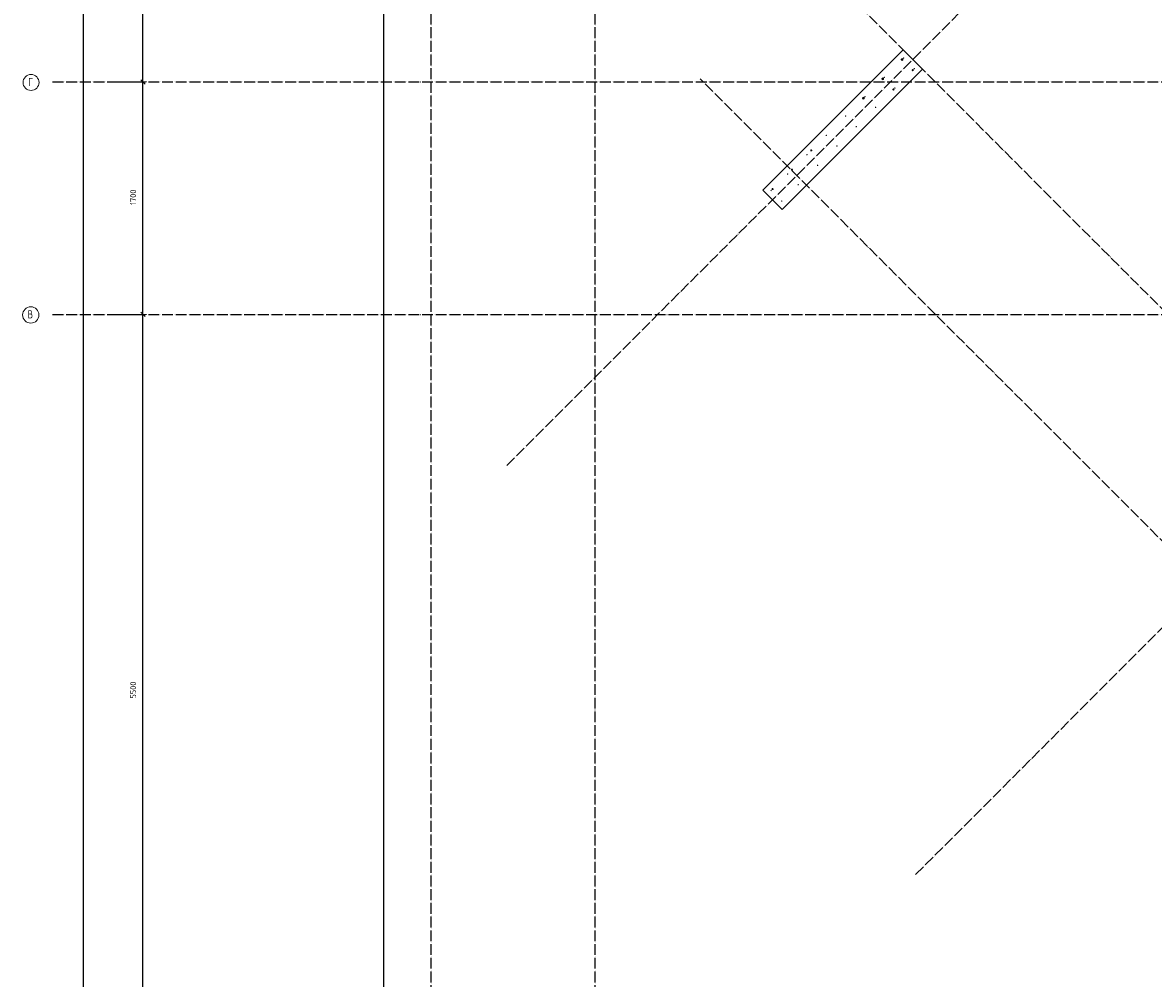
# Model space of a CAD drawing. Header units: millimetres. Extents: x -2995 to 47287, y -2809 to 58122.
# Tile 2 of 143: x -2989 to 5282, y 1843 to 8834. Entities that reach past the tile are written whole.
import ezdxf

# ---------------------------------------------------------------- set-up
doc = ezdxf.new("R2010")
doc.units = ezdxf.units.MM
doc.header["$PDMODE"] = 65
doc.linetypes.add('______11', pattern=[100, 80, -10, 0, -10])
doc.linetypes.add('______5', pattern=[220, 160, -20, 20, -20])
for name, color, linetype, lineweight in [('Standard', 7, 'Continuous', 25), ('Арм.стержн. вертикальными 1', 22, 'Continuous', 35), ('Размерная линия_ общее', 7, 'Continuous', 13)]:
    doc.layers.add(name, color=color, linetype=linetype, lineweight=lineweight)
doc.layers.add('Арм.стержн. вертикальными 2', color=7, linetype='Continuous', lineweight=35, true_color=0x006e00)
doc.layers.add('Осевая линия_ общее', color=7, linetype='______5', lineweight=13, true_color=0xa0a0a0)
doc.styles.add('ISOCPEUR', font='ISOCPEUR')
doc.dimstyles.new('DIMSTYLE_3', dxfattribs={"dimtxt": 44, "dimasz": 50, "dimexe": 0, "dimexo": 0, "dimgap": 22, "dimtad": 2, "dimdec": 0, "dimrnd": 5, "dimzin": 12, "dimdsep": 46, "dimtxsty": 'ISOCPEUR', "dimblk1": 'ALL_ML_STRICH', "dimblk2": 'ALL_ML_STRICH', "dimsah": 1, "dimcen": 0, "dimclrd": 7, "dimclre": 256, "dimclrt": 7, "dimadec": 0, "dimazin": 0, "dimtfac": 1, "dimtdec": 0, "dimtix": 1, "dimtmove": 2, "dimatfit": 3, "dimfxl": 0, "dimtzin": 0, "dimlwd": 0, "dimlwe": -3, "dimarcsym": 0})

# ---------------------------------------------------------------- blocks, each defined once
blk = doc.blocks.new('ALL_ML_STRICH')
at = {"color": 0, "linetype": 'ByBlock', "lineweight": -2}
for p, q in [((-1, 0), (0.5, 0)), ((-0.3, -0.3), (0.3, 0.3)), ((0, -0.5), (0, 0.5))]:
    blk.add_line(p, q, dxfattribs=at)
blk = doc.blocks.new('*D148')
at = {"layer": 'DEFPOINTS', "color": 7, "linetype": 'Continuous', "lineweight": 13, "transparency": 33554687}
for p in [(-2417.8, 46490), (-2783, 0), (-2544.2, 0)]:
    blk.add_point(p, dxfattribs=at)
at = {"layer": 'Размерная линия_ общее', "color": 253, "linetype": 'Continuous', "lineweight": -2, "true_color": 0xa0a0a0, "transparency": 33554687}
for p, q in [((-2437.8, 46490), (-2544.2, 46490)), ((-2763, 0), (-2544.2, 0))]:
    blk.add_line(p, q, dxfattribs=at)
at = {"layer": 'Размерная линия_ общее', "color": 7, "linetype": 'Continuous', "lineweight": -2, "transparency": 33554687}
blk.add_line((-2544.2, 0), (-2544.2, 46490), dxfattribs=at)
at = {"layer": 'Размерная линия_ общее', "color": 7, "linetype": 'Continuous', "lineweight": 13, "transparency": 33554687, "xscale": 50, "yscale": 50, "zscale": 50}
for p, rotation in [((-2544.2, 46490), 90), ((-2544.2, 0), 270)]:
    blk.add_blockref('ALL_ML_STRICH', p, dxfattribs=dict(at, rotation=rotation))
at = {"layer": 'Размерная линия_ общее', "color": 7, "linetype": 'Continuous', "lineweight": 13, "transparency": 33554687, "insert": (-2616.2, 23242.8), "char_height": 44, "width": 220, "attachment_point": 5, "rotation": 90, "style": 'ISOCPEUR'}
blk.add_mtext('\\A1;{46490}', dxfattribs=at)
blk = doc.blocks.new('*D150')
at = {"layer": 'DEFPOINTS', "color": 7, "linetype": 'Continuous', "lineweight": 13, "transparency": 33554687}
for p in [(-2423.8, 6700), (-2423.8, 1200), (-2108.6, 1200)]:
    blk.add_point(p, dxfattribs=at)
at = {"layer": 'Размерная линия_ общее', "color": 253, "linetype": 'Continuous', "lineweight": -2, "true_color": 0xa0a0a0, "transparency": 33554687}
for p, q in [((-2323.8, 6700), (-2108.6, 6700)), ((-2323.8, 1200), (-2108.6, 1200))]:
    blk.add_line(p, q, dxfattribs=at)
at = {"layer": 'Размерная линия_ общее', "color": 7, "linetype": 'Continuous', "lineweight": -2, "transparency": 33554687}
blk.add_line((-2108.6, 1200), (-2108.6, 6700), dxfattribs=at)
at = {"layer": 'Размерная линия_ общее', "color": 7, "linetype": 'Continuous', "lineweight": 13, "transparency": 33554687, "xscale": 50, "yscale": 50, "zscale": 50}
for p, rotation in [((-2108.6, 6700), 90), ((-2108.6, 1200), 270)]:
    blk.add_blockref('ALL_ML_STRICH', p, dxfattribs=dict(at, rotation=rotation))
at = {"layer": 'Размерная линия_ общее', "color": 7, "linetype": 'Continuous', "lineweight": 13, "transparency": 33554687, "insert": (-2180.6, 3952.2), "char_height": 44, "width": 176, "attachment_point": 5, "rotation": 90, "style": 'ISOCPEUR'}
blk.add_mtext('\\A1;{5500}', dxfattribs=at)
blk = doc.blocks.new('*D151')
at = {"layer": 'DEFPOINTS', "color": 7, "linetype": 'Continuous', "lineweight": 13, "transparency": 33554687}
for p in [(-2423.8, 8400), (-2423.8, 6700), (-2108.6, 6700)]:
    blk.add_point(p, dxfattribs=at)
at = {"layer": 'Размерная линия_ общее', "color": 253, "linetype": 'Continuous', "lineweight": -2, "true_color": 0xa0a0a0, "transparency": 33554687}
for p, q in [((-2323.8, 8400), (-2108.6, 8400)), ((-2323.8, 6700), (-2108.6, 6700))]:
    blk.add_line(p, q, dxfattribs=at)
at = {"layer": 'Размерная линия_ общее', "color": 7, "linetype": 'Continuous', "lineweight": -2, "transparency": 33554687}
blk.add_line((-2108.6, 6700), (-2108.6, 8400), dxfattribs=at)
at = {"layer": 'Размерная линия_ общее', "color": 7, "linetype": 'Continuous', "lineweight": 13, "transparency": 33554687, "xscale": 50, "yscale": 50, "zscale": 50}
for p, rotation in [((-2108.6, 8400), 90), ((-2108.6, 6700), 270)]:
    blk.add_blockref('ALL_ML_STRICH', p, dxfattribs=dict(at, rotation=rotation))
at = {"layer": 'Размерная линия_ общее', "color": 7, "linetype": 'Continuous', "lineweight": 13, "transparency": 33554687, "insert": (-2180.6, 7556.6), "char_height": 44, "width": 176, "attachment_point": 5, "rotation": 90, "style": 'ISOCPEUR'}
blk.add_mtext('\\A1;{1700}', dxfattribs=at)
blk = doc.blocks.new('*D152')
at = {"layer": 'DEFPOINTS', "color": 7, "linetype": 'Continuous', "lineweight": 13, "transparency": 33554687}
for p in [(-2423.8, 13900), (-2423.8, 8400), (-2108.6, 8400)]:
    blk.add_point(p, dxfattribs=at)
at = {"layer": 'Размерная линия_ общее', "color": 253, "linetype": 'Continuous', "lineweight": -2, "true_color": 0xa0a0a0, "transparency": 33554687}
for p, q in [((-2323.8, 13900), (-2108.6, 13900)), ((-2323.8, 8400), (-2108.6, 8400))]:
    blk.add_line(p, q, dxfattribs=at)
at = {"layer": 'Размерная линия_ общее', "color": 7, "linetype": 'Continuous', "lineweight": -2, "transparency": 33554687}
blk.add_line((-2108.6, 8400), (-2108.6, 13900), dxfattribs=at)
at = {"layer": 'Размерная линия_ общее', "color": 7, "linetype": 'Continuous', "lineweight": 13, "transparency": 33554687, "xscale": 50, "yscale": 50, "zscale": 50}
for p, rotation in [((-2108.6, 13900), 90), ((-2108.6, 8400), 270)]:
    blk.add_blockref('ALL_ML_STRICH', p, dxfattribs=dict(at, rotation=rotation))
at = {"layer": 'Размерная линия_ общее', "color": 7, "linetype": 'Continuous', "lineweight": 13, "transparency": 33554687, "insert": (-2180.6, 11152.2), "char_height": 44, "width": 176, "attachment_point": 5, "rotation": 90, "style": 'ISOCPEUR'}
blk.add_mtext('\\A1;{5500}', dxfattribs=at)
blk = doc.blocks.new('СЛОЖНЫЙ_ОБЪЕКТ_0')
at = {"layer": 'Осевая линия_ общее', "color": 253, "linetype": '______11', "lineweight": -3, "true_color": 0xa0a0a0, "transparency": 33554687}
for p, q in [((0, -2590), (0, 47490)), ((1200, -2590), (1200, 47490)), ((552.2, 5594.3), (17713.7, 22755.7)), ((3543.2, 2603.2), (20704.7, 19764.7)), ((9277.9, 2808.3), (2814.9, 9271.2)), ((-2770, 8400), (26050, 8400)), ((8429.4, 1959.7), (1966.4, 8422.7)), ((-2770, 6700), (26050, 6700))]:
    blk.add_line(p, q, dxfattribs=at)
at = {"layer": 'Осевая линия_ общее', "color": 7, "linetype": 'Continuous', "lineweight": 13, "transparency": 33554687}
for centre, radius in [((-2927.5, 8396.1), 58.5), ((-2929.2, 6696.1), 59.8)]:
    blk.add_circle(centre, radius, dxfattribs=at)
at = {"layer": 'Осевая линия_ общее', "color": 7, "linetype": 'Continuous', "lineweight": 13, "transparency": 33554687, "char_height": 60, "attachment_point": 7, "style": 'ISOCPEUR'}
for s, insert, width in [('\\W0.78;Г', (-2948.5, 8370), 65.281), ('\\W0.80;В', (-2953.2, 6670), 71.966)]:
    blk.add_mtext(s, dxfattribs=dict(at, insert=insert, width=width))

msp = doc.modelspace()

# ---------------------------------------------------------------- hatches: boundary and pattern name
at = {"layer": 'Арм.стержн. вертикальными 1', "linetype": 'Continuous', "lineweight": 50, "transparency": 33554687}
for points in [[(3459.9, 8574.7), (3459.5, 8576.6), (3458.4, 8578.3), (3456.8, 8579.3), (3454.9, 8579.7), (3452.9, 8579.3), (3451.3, 8578.3), (3450.2, 8576.6), (3449.9, 8574.7), (3450.2, 8572.8), (3451.3, 8571.2), (3452.9, 8570.1), (3454.9, 8569.7), (3456.8, 8570.1), (3458.4, 8571.2), (3459.5, 8572.8)], [(3318.4, 8433.3), (3318.1, 8435.2), (3317, 8436.8), (3315.4, 8437.9), (3313.4, 8438.3), (3311.5, 8437.9), (3309.9, 8436.8), (3308.8, 8435.2), (3308.4, 8433.3), (3308.8, 8431.4), (3309.9, 8429.8), (3311.5, 8428.7), (3313.4, 8428.3), (3315.4, 8428.7), (3317, 8429.8), (3318.1, 8431.4)], [(3537.6, 8496.9), (3537.3, 8498.9), (3536.2, 8500.5), (3534.6, 8501.6), (3532.6, 8501.9), (3530.7, 8501.6), (3529.1, 8500.5), (3528, 8498.9), (3527.6, 8496.9), (3528, 8495), (3529.1, 8493.4), (3530.7, 8492.3), (3532.6, 8491.9), (3534.6, 8492.3), (3536.2, 8493.4), (3537.3, 8495)], [(3396.2, 8355.5), (3395.8, 8357.4), (3394.8, 8359.1), (3393.1, 8360.1), (3391.2, 8360.5), (3389.3, 8360.1), (3387.7, 8359.1), (3386.6, 8357.4), (3386.2, 8355.5), (3386.6, 8353.6), (3387.7, 8352), (3389.3, 8350.9), (3391.2, 8350.5), (3393.1, 8350.9), (3394.8, 8352), (3395.8, 8353.6)], [(3177, 8291.9), (3176.6, 8293.8), (3175.6, 8295.4), (3173.9, 8296.5), (3172, 8296.9), (3170.1, 8296.5), (3168.5, 8295.4), (3167.4, 8293.8), (3167, 8291.9), (3167.4, 8290), (3168.5, 8288.3), (3170.1, 8287.3), (3172, 8286.9), (3173.9, 8287.3), (3175.6, 8288.3), (3176.6, 8290)], [(3254.8, 8214.1), (3254.4, 8216), (3253.3, 8217.6), (3251.7, 8218.7), (3249.8, 8219.1), (3247.9, 8218.7), (3246.3, 8217.6), (3245.2, 8216), (3244.8, 8214.1), (3245.2, 8212.2), (3246.3, 8210.6), (3247.9, 8209.5), (3249.8, 8209.1), (3251.7, 8209.5), (3253.3, 8210.6), (3254.4, 8212.2)], [(3035.6, 8150.5), (3035.2, 8152.4), (3034.1, 8154), (3032.5, 8155.1), (3030.6, 8155.5), (3028.7, 8155.1), (3027.1, 8154), (3026, 8152.4), (3025.6, 8150.5), (3026, 8148.5), (3027.1, 8146.9), (3028.7, 8145.8), (3030.6, 8145.5), (3032.5, 8145.8), (3034.1, 8146.9), (3035.2, 8148.5)], [(3113.4, 8072.7), (3113, 8074.6), (3111.9, 8076.2), (3110.3, 8077.3), (3108.4, 8077.7), (3106.5, 8077.3), (3104.8, 8076.2), (3103.8, 8074.6), (3103.4, 8072.7), (3103.8, 8070.8), (3104.8, 8069.1), (3106.5, 8068.1), (3108.4, 8067.7), (3110.3, 8068.1), (3111.9, 8069.1), (3113, 8070.8)], [(2894.2, 8009), (2893.8, 8010.9), (2892.7, 8012.6), (2891.1, 8013.7), (2889.2, 8014), (2887.3, 8013.7), (2885.6, 8012.6), (2884.6, 8010.9), (2884.2, 8009), (2884.6, 8007.1), (2885.6, 8005.5), (2887.3, 8004.4), (2889.2, 8004), (2891.1, 8004.4), (2892.7, 8005.5), (2893.8, 8007.1)], [(2752.8, 7867.6), (2752.4, 7869.5), (2751.3, 7871.1), (2749.7, 7872.2), (2747.8, 7872.6), (2745.8, 7872.2), (2744.2, 7871.1), (2743.1, 7869.5), (2742.8, 7867.6), (2743.1, 7865.7), (2744.2, 7864.1), (2745.8, 7863), (2747.8, 7862.6), (2749.7, 7863), (2751.3, 7864.1), (2752.4, 7865.7)], [(2972, 7931.3), (2971.6, 7933.2), (2970.5, 7934.8), (2968.9, 7935.9), (2967, 7936.3), (2965, 7935.9), (2963.4, 7934.8), (2962.3, 7933.2), (2962, 7931.3), (2962.3, 7929.3), (2963.4, 7927.7), (2965, 7926.6), (2967, 7926.3), (2968.9, 7926.6), (2970.5, 7927.7), (2971.6, 7929.3)], [(2830.5, 7789.8), (2830.2, 7791.7), (2829.1, 7793.4), (2827.4, 7794.5), (2825.5, 7794.8), (2823.6, 7794.5), (2822, 7793.4), (2820.9, 7791.7), (2820.5, 7789.8), (2820.9, 7787.9), (2822, 7786.3), (2823.6, 7785.2), (2825.5, 7784.8), (2827.4, 7785.2), (2829.1, 7786.3), (2830.2, 7787.9)], [(2611.3, 7726.2), (2610.9, 7728.1), (2609.9, 7729.7), (2608.2, 7730.8), (2606.3, 7731.2), (2604.4, 7730.8), (2602.8, 7729.7), (2601.7, 7728.1), (2601.3, 7726.2), (2601.7, 7724.3), (2602.8, 7722.7), (2604.4, 7721.6), (2606.3, 7721.2), (2608.2, 7721.6), (2609.9, 7722.7), (2610.9, 7724.3)], [(2491.1, 7606), (2490.7, 7607.9), (2489.7, 7609.5), (2488, 7610.6), (2486.1, 7611), (2484.2, 7610.6), (2482.6, 7609.5), (2481.5, 7607.9), (2481.1, 7606), (2481.5, 7604.1), (2482.6, 7602.4), (2484.2, 7601.4), (2486.1, 7601), (2488, 7601.4), (2489.7, 7602.4), (2490.7, 7604.1)], [(2689.1, 7648.4), (2688.7, 7650.3), (2687.6, 7651.9), (2686, 7653), (2684.1, 7653.4), (2682.2, 7653), (2680.6, 7651.9), (2679.5, 7650.3), (2679.1, 7648.4), (2679.5, 7646.5), (2680.6, 7644.9), (2682.2, 7643.8), (2684.1, 7643.4), (2686, 7643.8), (2687.6, 7644.9), (2688.7, 7646.5)], [(2568.9, 7528.2), (2568.5, 7530.1), (2567.4, 7531.7), (2565.8, 7532.8), (2563.9, 7533.2), (2562, 7532.8), (2560.4, 7531.7), (2559.3, 7530.1), (2558.9, 7528.2), (2559.3, 7526.3), (2560.4, 7524.7), (2562, 7523.6), (2563.9, 7523.2), (2565.8, 7523.6), (2567.4, 7524.7), (2568.5, 7526.3)]]:
    msp.add_hatch(color=4, dxfattribs=at).paths.add_polyline_path(points)
at = {"layer": 'Арм.стержн. вертикальными 2', "linetype": 'Continuous', "lineweight": 50, "transparency": 33554687}
for points in [[(3454.3, 8564.1), (3453.5, 8567.9), (3451.3, 8571.2), (3448.1, 8573.4), (3444.3, 8574.1), (3440.4, 8573.4), (3437.2, 8571.2), (3435, 8567.9), (3434.3, 8564.1), (3435, 8560.3), (3437.2, 8557), (3440.4, 8554.9), (3444.3, 8554.1), (3448.1, 8554.9), (3451.3, 8557), (3453.5, 8560.3)], [(3530, 8486.3), (3529.4, 8489.4), (3527.7, 8492), (3525.1, 8493.7), (3522, 8494.3), (3519, 8493.7), (3516.4, 8492), (3514.6, 8489.4), (3514, 8486.3), (3514.6, 8483.3), (3516.4, 8480.7), (3519, 8478.9), (3522, 8478.3), (3525.1, 8478.9), (3527.7, 8480.7), (3529.4, 8483.3)], [(3312.8, 8422.7), (3312.1, 8426.5), (3309.9, 8429.8), (3306.7, 8431.9), (3302.8, 8432.7), (3299, 8431.9), (3295.8, 8429.8), (3293.6, 8426.5), (3292.8, 8422.7), (3293.6, 8418.9), (3295.8, 8415.6), (3299, 8413.5), (3302.8, 8412.7), (3306.7, 8413.5), (3309.9, 8415.6), (3312.1, 8418.9)], [(3171.4, 8281.3), (3170.6, 8285.1), (3168.5, 8288.3), (3165.2, 8290.5), (3161.4, 8291.3), (3157.6, 8290.5), (3154.3, 8288.3), (3152.2, 8285.1), (3151.4, 8281.3), (3152.2, 8277.4), (3154.3, 8274.2), (3157.6, 8272), (3161.4, 8271.3), (3165.2, 8272), (3168.5, 8274.2), (3170.6, 8277.4)], [(3388.6, 8344.9), (3388, 8348), (3386.3, 8350.6), (3383.7, 8352.3), (3380.6, 8352.9), (3377.6, 8352.3), (3375, 8350.6), (3373.2, 8348), (3372.6, 8344.9), (3373.2, 8341.8), (3375, 8339.3), (3377.6, 8337.5), (3380.6, 8336.9), (3383.7, 8337.5), (3386.3, 8339.3), (3388, 8341.8)], [(2787.6, 7899.4), (2787, 7902.5), (2785.2, 7905.1), (2782.6, 7906.8), (2779.6, 7907.4), (2776.5, 7906.8), (2773.9, 7905.1), (2772.2, 7902.5), (2771.6, 7899.4), (2772.2, 7896.4), (2773.9, 7893.8), (2776.5, 7892), (2779.6, 7891.4), (2782.6, 7892), (2785.2, 7893.8), (2787, 7896.4)], [(2646.1, 7758), (2645.5, 7761.1), (2643.8, 7763.7), (2641.2, 7765.4), (2638.1, 7766), (2635.1, 7765.4), (2632.5, 7763.7), (2630.8, 7761.1), (2630.1, 7758), (2630.8, 7755), (2632.5, 7752.4), (2635.1, 7750.6), (2638.1, 7750), (2641.2, 7750.6), (2643.8, 7752.4), (2645.5, 7755)], [(2504.7, 7616.6), (2504.1, 7619.7), (2502.4, 7622.2), (2499.8, 7624), (2496.7, 7624.6), (2493.7, 7624), (2491.1, 7622.2), (2489.3, 7619.7), (2488.7, 7616.6), (2489.3, 7613.5), (2491.1, 7610.9), (2493.7, 7609.2), (2496.7, 7608.6), (2499.8, 7609.2), (2502.4, 7610.9), (2504.1, 7613.5)]]:
    msp.add_hatch(color=7, dxfattribs=at).paths.add_polyline_path(points)

# ---------------------------------------------------------------- linework, layer by layer
at = {"color": 7, "linetype": 'Continuous', "lineweight": 25, "transparency": 33554687}
for p, q in [((2426, 7609.5), (3451.3, 8634.8)), ((3451.3, 8634.8), (3592.7, 8493.4)), ((3592.7, 8493.4), (2567.4, 7468.1)), ((2567.4, 7468.1), (2426, 7609.5))]:
    msp.add_line(p, q, dxfattribs=at)
at = {"layer": 'Standard', "color": 7, "linetype": 'Continuous', "lineweight": 25, "transparency": 33554687}
msp.add_lwpolyline([(-350, -350.2), (25250, -350.2), (25250, 46690), (-350, 46690), (-350, -350.2)], dxfattribs=at)

# ---------------------------------------------------------------- block references
at = {"layer": 'Осевая линия_ общее', "color": 253, "linetype": '______11', "lineweight": -3, "true_color": 0xa0a0a0, "transparency": 33554687}
msp.add_blockref('СЛОЖНЫЙ_ОБЪЕКТ_0', (0, 0), dxfattribs=at)

# ---------------------------------------------------------------- dimensions: what is measured, and where the dimension line sits
at = {"layer": 'Размерная линия_ общее', "color": 7, "linetype": 'Continuous', "lineweight": 13, "transparency": 33554687}
for base, p1, p2, picture, middle in [((-2544.2, 46490), (-2763, 0), (-2437.8, 46490), '*D148', (-2616.2, 23242.8)), ((-2108.6, 13900), (-2323.8, 8400), (-2323.8, 13900), '*D152', (-2180.6, 11152.2)), ((-2108.6, 8400), (-2323.8, 6700), (-2323.8, 8400), '*D151', (-2180.6, 7556.6)), ((-2108.6, 6700), (-2323.8, 1200), (-2323.8, 6700), '*D150', (-2180.6, 3952.2))]:
    dim = msp.add_linear_dim(base=base, p1=p1, p2=p2, angle=90, dimstyle='DIMSTYLE_3', override={"dimpost": '<>', "dimclrd": 7, "dimclre": 253, "dimclrt": 7, "dimlwd": 0, "dimlwe": 65533}, dxfattribs=at)
    dim.commit()
    dim.dimension.update_dxf_attribs({"geometry": picture, "text_midpoint": middle, "dimtype": 160})

doc.saveas('drawing.dxf')
